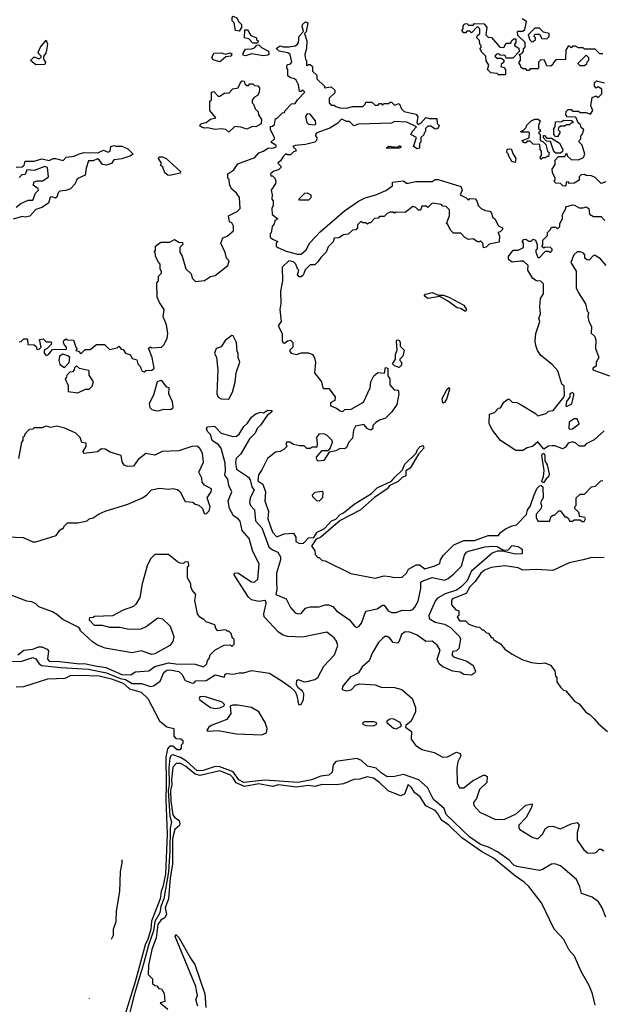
# Model space of a CAD drawing. Extents: x 2494106 to 2685573, y 758056 to 915185.
# Tile 144 of 256: x 2583179 to 2587042, y 797296 to 803826. Entities that reach past the tile are written whole.
import ezdxf

# ---------------------------------------------------------------- set-up
doc = ezdxf.new("R2010")
doc.units = 0

msp = doc.modelspace()

# ---------------------------------------------------------------- linework, layer by layer
at = {"layer": '0CON05XD'}
for points in [[(2584635, 803750), (2584610, 803755), (2584600, 803805), (2584588.3, 803818.3), (2584588.3, 803841.7), (2584595, 803850), (2584619.3, 803839.3), (2584630, 803815), (2584650, 803795), (2584650, 803775), (2584635, 803750)], [(2584625, 802870), (2584737, 802913), (2584765, 802942.5), (2584796.1, 802953.9), (2584825, 802974), (2584865, 802976.7), (2584882.5, 802985), (2584877.5, 802995), (2584843.3, 803015), (2584867.5, 803035), (2584867.5, 803045), (2584842.5, 803095), (2584841.7, 803118.3), (2584855, 803120), (2584868.3, 803131.7), (2584875, 803170), (2584885, 803170), (2584921.7, 803208.3), (2584935, 803210), (2584940, 803225), (2584981.7, 803268.3), (2585005, 803270), (2585020, 803295), (2585070, 803345), (2585055, 803360), (2585045, 803350), (2585035, 803350), (2585027.5, 803395), (2585012.5, 803425), (2585000, 803435), (2584975, 803440), (2584957.5, 803455), (2584956.7, 803495), (2584950, 803505), (2584953, 803527), (2584975, 803532.5), (2584982.5, 803545), (2584972.5, 803595), (2584955.8, 803605.8), (2584898.3, 803618.3), (2584880, 803635), (2584905, 803653.3), (2584926.4, 803646.4), (2584965, 803646.2), (2585005, 803653.8), (2585020, 803665), (2585027.5, 803675), (2585032.3, 803717.7), (2585061.7, 803748.3), (2585051.7, 803781.7), (2585053.8, 803795), (2585075, 803812.5), (2585090, 803805), (2585077.5, 803745), (2585067.5, 803735), (2585082.5, 803685), (2585080, 803635), (2585070, 803595), (2585073, 803563), (2585080, 803555), (2585080, 803525), (2585085, 803520), (2585095, 803530), (2585105, 803530), (2585120, 803515), (2585120, 803485), (2585148.3, 803458.3), (2585150, 803435), (2585200, 803385), (2585200, 803375), (2585245, 803380), (2585268.3, 803358.3), (2585268.3, 803341.7), (2585230, 803305), (2585230, 803275), (2585245, 803260), (2585265, 803260), (2585275, 803250), (2585301.7, 803241.7), (2585345, 803240), (2585385, 803250), (2585455, 803250), (2585470, 803265), (2585475, 803280), (2585515, 803280), (2585535, 803260), (2585555, 803260), (2585565, 803270), (2585575, 803270), (2585585, 803260), (2585595, 803270), (2585625, 803270), (2585635, 803280), (2585645, 803280), (2585665, 803260), (2585695, 803270), (2585710, 803235), (2585728.3, 803218.3), (2585805, 803200), (2585820, 803185), (2585812.5, 803142.5), (2585821.7, 803131.7), (2585839.3, 803140.7), (2585872.5, 803177.5), (2585895, 803170), (2585945, 803170), (2585948.3, 803138.3), (2585960, 803125), (2585957, 803113), (2585948.3, 803101.7), (2585935, 803100), (2585905, 803120), (2585885, 803120), (2585870, 803105), (2585870, 803085), (2585860, 803075), (2585858.3, 803061.7), (2585840, 803045), (2585840, 803015), (2585830, 803005), (2585830, 802975), (2585815, 802970), (2585790, 802985), (2585810, 803045), (2585772.5, 803065), (2585785, 803090), (2585810, 803115), (2585747, 803147), (2585665, 803150), (2585645, 803140), (2585425, 803132.5), (2585395, 803122.5), (2585365, 803150), (2585345, 803150), (2585315, 803167.5), (2585310, 803165), (2585289.3, 803140.7), (2585235, 803107.5), (2585150, 803075), (2585140, 803065), (2585140, 803055), (2585150, 803045), (2585147.5, 803025), (2585135.9, 803014.1), (2585075, 802998), (2585005, 802992.5), (2584990, 802985), (2585010, 802965), (2585010, 802955), (2584995, 802950), (2584975, 802930), (2584955, 802930), (2584943, 802937), (2584925, 802920), (2584909.3, 802890.7), (2584890, 802875), (2584910, 802855), (2584910, 802845), (2584895, 802830), (2584865, 802822.5), (2584842.5, 802805), (2584845, 802790), (2584855, 802790), (2584870, 802775), (2584876.7, 802755), (2584875, 802740), (2584846.7, 802695), (2584852.5, 802665), (2584850, 802635), (2584860, 802625), (2584860, 802595), (2584850, 802575), (2584853.3, 802533.3), (2584890, 802505), (2584870, 802495), (2584867, 802473), (2584852.5, 802455), (2584847, 802413), (2584840, 802405), (2584840, 802385), (2584855, 802370), (2584890, 802355), (2584880, 802345), (2584880, 802325), (2584890, 802315), (2584945, 802291.2), (2585021.7, 802271.7), (2585045, 802271.2), (2585079.3, 802300.7), (2585103.6, 802346.4), (2585170.8, 802419.2), (2585331.7, 802558.3), (2585425, 802622.5), (2585470, 802645), (2585540, 802665), (2585606, 802694), (2585650, 802725), (2585651.7, 802748.3), (2585725, 802757.5), (2585743, 802743), (2585755, 802742.5), (2585805, 802753.3), (2585915, 802753.3), (2585933.6, 802766.4), (2585953, 802767), (2586105, 802720), (2586112.5, 802695), (2586100, 802665), (2586140, 802645), (2586155, 802630), (2586165, 802640), (2586198.3, 802638.3), (2586210, 802625), (2586220, 802595), (2586240, 802575), (2586265, 802560), (2586297, 802557), (2586305, 802550), (2586317.5, 802515), (2586330, 802505), (2586355, 802460), (2586380, 802445), (2586380, 802435), (2586365, 802420), (2586350, 802415), (2586360, 802395), (2586359.3, 802350.7), (2586293, 802337), (2586271.7, 802318.3), (2586253.6, 802313.6), (2586250, 802345), (2586235, 802360), (2586227.5, 802352.5), (2586215, 802352.5), (2586185, 802372.5), (2586155, 802367.5), (2586130.7, 802380.7), (2586105, 802410), (2586055, 802410), (2586035, 802430), (2586018.3, 802468.3), (2586010, 802475), (2586030, 802525), (2586030, 802565), (2586007, 802587), (2585985, 802590), (2585975, 802600), (2585915, 802610), (2585885, 802580), (2585875, 802590), (2585845, 802590), (2585837.5, 802562.5), (2585823, 802563), (2585805, 802580), (2585785, 802587.5), (2585735, 802547.5), (2585675, 802550), (2585665, 802542.5), (2585655, 802550), (2585635, 802550), (2585615, 802540), (2585595, 802520), (2585565, 802520), (2585555, 802510), (2585531.7, 802508.3), (2585505, 802480), (2585495, 802480), (2585485, 802470), (2585475, 802480), (2585455, 802480), (2585441.7, 802488.3), (2585420, 802465), (2585420, 802445), (2585407, 802433), (2585385, 802430), (2585357, 802403), (2585325, 802400), (2585295, 802380), (2585263.6, 802376.4), (2585257, 802353), (2585225, 802320), (2585210, 802285), (2585175, 802250), (2585155, 802220), (2585135, 802200), (2585105, 802200), (2585091.7, 802188.3), (2585071.7, 802168.3), (2585058.3, 802131.7), (2585045, 802120), (2585031.7, 802121.7), (2585020, 802135), (2585030, 802165), (2585020, 802175), (2585010, 802205), (2584995, 802220), (2584963, 802227), (2584920, 802185), (2584922.5, 802095), (2584907.5, 802025), (2584910, 801945), (2584903.3, 801905), (2584912.5, 801825), (2584893.8, 801796.2), (2584918.8, 801745), (2584918.8, 801695), (2584925, 801682.5), (2584935, 801680), (2584955, 801697.5), (2584975, 801700), (2584990, 801685), (2584990, 801655), (2584970, 801635), (2584970, 801625), (2584980, 801615), (2585015, 801606.7), (2585045, 801616.7), (2585095, 801617.5), (2585120, 801605), (2585133.3, 801583.3), (2585141.2, 801555), (2585133.9, 801483.9), (2585180, 801425), (2585190, 801385), (2585195, 801380), (2585229.3, 801379.3), (2585270, 801325), (2585268.3, 801301.7), (2585240, 801285), (2585238.8, 801265), (2585280.7, 801250.7), (2585305, 801231.2), (2585321.7, 801228.3), (2585335, 801240), (2585377, 801243), (2585459.3, 801290.7), (2585502.5, 801385), (2585507.5, 801425), (2585527.5, 801465), (2585553, 801487), (2585597.5, 801482.5), (2585605, 801520), (2585620, 801515), (2585620, 801465), (2585632.5, 801445), (2585633.3, 801405), (2585661.7, 801371.7), (2585688.3, 801368.3), (2585692.5, 801345), (2585680, 801275), (2585647.5, 801225), (2585605, 801182.5), (2585565, 801170), (2585540, 801155), (2585520, 801135), (2585520, 801115), (2585507, 801103), (2585485, 801112.5), (2585461.7, 801141.7), (2585405, 801130), (2585393.3, 801103.3), (2585385, 801050), (2585362.5, 801025), (2585345, 800990), (2585335, 800980), (2585305, 800982.5), (2585275, 800967.5), (2585231.7, 800958.3), (2585195, 800902.5), (2585158.3, 800898.3), (2585148.3, 800908.3), (2585147.5, 800925), (2585185, 800970), (2585221.7, 800968.3), (2585238.3, 800981.7), (2585252.5, 801025), (2585250, 801035), (2585215, 801070), (2585195, 801078.8), (2585163.3, 801076.7), (2585147.5, 801055), (2585152.5, 801015), (2585148.3, 800991.7), (2585118.3, 800991.7), (2585105, 800982.5), (2585082.5, 800982.5), (2585065, 801000), (2585035, 801000), (2584995, 801010), (2584970, 801025), (2584950, 801025), (2584942.5, 801015), (2584950, 800995), (2584930, 800975), (2584905, 800962.5), (2584875, 800957.5), (2584822.5, 800915), (2584785, 800840), (2584762.3, 800807.7), (2584757.6, 800767.6), (2584790, 800745), (2584809.2, 800695), (2584803.9, 800636.1), (2584828.8, 800565), (2584824, 800515), (2584855, 800427.5), (2584885, 800397.5), (2584933.6, 800416.4), (2584995, 800420), (2585010, 800395), (2585010, 800365), (2585035, 800352.5), (2585060, 800355), (2585095, 800390), (2585128.3, 800391.7), (2585152.4, 800427.6), (2585199.2, 800450.8), (2585247.4, 800502.6), (2585275.4, 800514.6), (2585304.3, 800545.7), (2585326.2, 800555), (2585396.4, 800613.6), (2585512.5, 800685), (2585549.2, 800720.8), (2585643.6, 800766.4), (2585666.8, 800793.2), (2585718.3, 800841.7), (2585732.5, 800877.5), (2585808.8, 800951.2), (2585816.2, 800975), (2585835, 800996.2), (2585855, 801002.5), (2585858, 800985), (2585822.5, 800945), (2585767.5, 800852.5), (2585740, 800835), (2585739.3, 800800.7), (2585715, 800790), (2585687.5, 800762.5), (2585633.3, 800736.7), (2585616, 800714), (2585531.7, 800658.3), (2585435.8, 800574.2), (2585304.5, 800505.5), (2585176.1, 800393.9), (2585142, 800378), (2585114.3, 800335.7), (2585137, 800307), (2585138.3, 800278.3), (2585155, 800260), (2585165, 800260), (2585185, 800240), (2585205, 800237.5), (2585375, 800152.5), (2585535, 800122.5), (2585595, 800137.5), (2585633, 800133)], [(2586395, 803460), (2586355, 803460), (2586345, 803470), (2586303, 803473), (2586280, 803495), (2586290, 803525), (2586273, 803553), (2586270, 803585), (2586240, 803615), (2586240, 803625), (2586230, 803635), (2586240, 803645), (2586240, 803655), (2586230, 803665), (2586228.3, 803688.3), (2586210, 803705), (2586211.7, 803718.3), (2586230, 803735), (2586230, 803765), (2586215, 803780), (2586175, 803740), (2586165, 803750), (2586145, 803750), (2586135, 803740), (2586125, 803740), (2586110, 803755), (2586120, 803765), (2586120, 803785), (2586131.7, 803798.3), (2586145, 803800), (2586155, 803790), (2586185, 803790), (2586195, 803800), (2586258.3, 803798.3), (2586277.5, 803775), (2586270, 803725), (2586285, 803710), (2586308.3, 803708.3), (2586363, 803643), (2586388.3, 803641.7), (2586405, 803670), (2586435, 803670), (2586440, 803685), (2586455, 803700), (2586468.3, 803698.3), (2586470, 803675), (2586460, 803665), (2586460, 803655), (2586488.3, 803638.3), (2586490, 803615), (2586448.3, 803571.7), (2586405, 803570), (2586398.3, 803588.3), (2586365, 803590), (2586355, 803600), (2586341.7, 803598.3), (2586330, 803585), (2586345, 803570), (2586375, 803570), (2586388.3, 803558.3), (2586390, 803545), (2586371.7, 803528.3), (2586370, 803515), (2586388.3, 803508.3), (2586400, 803495), (2586400, 803465), (2586395, 803460)], [(2587045, 803600), (2587025, 803600), (2586995, 803630), (2586925, 803630), (2586915, 803640), (2586885, 803640), (2586865, 803650), (2586845, 803650), (2586835, 803640), (2586825, 803650), (2586815, 803650), (2586800, 803625), (2586798.3, 803561.7), (2586735, 803560), (2586718.3, 803541.7), (2586715, 803530), (2586701.7, 803518.3), (2586675, 803520), (2586658.3, 803558.3), (2586635, 803560), (2586620, 803545), (2586620, 803505), (2586615, 803500), (2586565, 803500), (2586555, 803490), (2586545, 803490), (2586535, 803500), (2586515, 803500), (2586501.7, 803511.7), (2586500, 803525), (2586490, 803535), (2586490, 803545), (2586500, 803555), (2586500, 803585), (2586490, 803595), (2586508.3, 803601.7), (2586520, 803615), (2586520, 803635), (2586530, 803645), (2586530, 803675), (2586481.7, 803721.7), (2586480, 803745), (2586485, 803750), (2586515, 803750), (2586528.3, 803761.7), (2586540, 803815), (2586511.7, 803831.7)], [(2584755, 803670), (2584725, 803670), (2584698.3, 803698.3), (2584670, 803705), (2584671.7, 803758.3), (2584688.3, 803758.3), (2584711.7, 803721.7), (2584750, 803705), (2584750, 803695), (2584760, 803685), (2584755, 803670)], [(2586575, 803680), (2586585, 803682.5), (2586600, 803695), (2586600, 803705), (2586590, 803715), (2586595, 803730), (2586625, 803730), (2586641.7, 803701.7), (2586675, 803700), (2586690, 803715), (2586690, 803735), (2586653, 803743), (2586625, 803770), (2586595, 803770), (2586550, 803725), (2586561.7, 803691.7), (2586575, 803680)], [(2583285, 803527.5), (2583250, 803555), (2583275, 803580), (2583305, 803567.5), (2583320, 803575), (2583320, 803585), (2583300, 803605), (2583302.5, 803615), (2583317.5, 803645), (2583355, 803690), (2583362.5, 803665), (2583356.7, 803625), (2583352.5, 803605), (2583337.5, 803585), (2583337.5, 803565), (2583350, 803545), (2583345, 803530), (2583285, 803527.5)], [(2584795, 803586.2), (2584715, 803600), (2584675, 803587.5), (2584661.7, 803591.7), (2584660, 803605), (2584675, 803630), (2584715, 803632.5), (2584735, 803640), (2584751.7, 803658.3), (2584765, 803660), (2584781.2, 803641.2), (2584828.3, 803618.3), (2584830, 803595), (2584825, 803590), (2584795, 803586.2)], [(2584505, 803547.5), (2584460.7, 803560.7), (2584453.3, 803575), (2584466.2, 803603.8), (2584515, 803606.2), (2584545, 803597.5), (2584575, 803607.5), (2584585, 803600), (2584580, 803585), (2584545, 803580), (2584515, 803552.5), (2584505, 803547.5)], [(2586925, 803520), (2586895, 803520), (2586880, 803535), (2586935, 803590), (2586950, 803575), (2586950, 803555), (2586940, 803545), (2586938.3, 803531.7), (2586925, 803520)], [(2584565, 803080), (2584545, 803097.5), (2584515, 803102.5), (2584475, 803097.5), (2584425, 803110), (2584405, 803107.5), (2584383.3, 803113.3), (2584370, 803125), (2584385, 803137.5), (2584416.2, 803143.8), (2584445, 803167.5), (2584480, 803175), (2584440, 803225), (2584440, 803285), (2584450, 803295), (2584450, 803345), (2584465, 803350), (2584495, 803320), (2584505, 803320), (2584538.3, 803341.7), (2584565, 803340), (2584593, 803367), (2584626.4, 803373.6), (2584640, 803405), (2584655, 803420), (2584668.3, 803418.3), (2584671.7, 803401.7), (2584685, 803390), (2584695, 803390), (2584705, 803400), (2584725, 803400), (2584735, 803390), (2584757, 803387), (2584770, 803375), (2584767, 803343), (2584756.4, 803323.6), (2584735, 803312.5), (2584720, 803295), (2584720, 803275), (2584730, 803265), (2584740, 803235), (2584760, 803215), (2584762.5, 803195), (2584782.5, 803165), (2584780, 803135), (2584745, 803116.7), (2584722.5, 803117.5), (2584685, 803100), (2584645, 803113.3), (2584605, 803117.5), (2584565, 803080)], [(2587065, 802750), (2587035, 802740), (2586995, 802780), (2586971.7, 802791.7), (2586935, 802792.5), (2586925, 802800), (2586901.7, 802798.3), (2586890, 802785), (2586888.3, 802761.7), (2586855, 802742.5), (2586825, 802740), (2586815, 802750), (2586801.7, 802748.3), (2586800, 802725), (2586795, 802722.5), (2586780, 802725), (2586765, 802740), (2586735, 802742.5), (2586720, 802755), (2586730, 802765), (2586730, 802775), (2586713, 802813), (2586710, 802835), (2586730, 802865), (2586730, 802895), (2586751.7, 802918.3), (2586795, 802920), (2586805, 802940), (2586811.7, 802921.7), (2586835, 802900), (2586885, 802897.5), (2586918.3, 802911.7), (2586927.5, 802935), (2586910, 802995), (2586890, 803015), (2586890, 803025), (2586900, 803035), (2586900, 803055), (2586910, 803065), (2586920, 803095), (2586901.7, 803111.7), (2586898.3, 803128.3), (2586881.7, 803141.7), (2586870, 803175), (2586865, 803180), (2586811.7, 803181.7), (2586800, 803195), (2586801.7, 803218.3), (2586815, 803230), (2586835, 803230), (2586845, 803220), (2586885, 803220), (2586895, 803210), (2586935, 803210), (2586965, 803200), (2586980, 803225), (2586967.5, 803255), (2586975, 803310), (2586995, 803320), (2587005, 803320), (2587015, 803310), (2587040, 803335), (2587040, 803365), (2587015, 803380), (2587001.7, 803371.7), (2586990, 803385), (2586991.7, 803408.3), (2587005, 803420), (2587057, 803407)], [(2585135, 803130), (2585142.5, 803135), (2585140, 803155), (2585105, 803200), (2585085, 803202.5), (2585073.8, 803185), (2585082.5, 803145), (2585094, 803134), (2585135, 803130)], [(2586635, 802900), (2586630, 802915), (2586640, 802925), (2586640, 802955), (2586630, 802965), (2586628.3, 802998.3), (2586585, 803000), (2586565, 803020), (2586545, 803020), (2586535, 803010), (2586525, 803010), (2586510, 803025), (2586558.3, 803041.7), (2586560, 803075), (2586555, 803080), (2586505, 803080), (2586500, 803085), (2586518.3, 803091.7), (2586538.3, 803111.7), (2586540, 803125), (2586570, 803155), (2586595, 803167.5), (2586617, 803167), (2586630, 803155), (2586620, 803125), (2586620, 803105), (2586630, 803095), (2586630, 803085), (2586620, 803075), (2586630, 803065), (2586630, 803025), (2586648.3, 803018.3), (2586668.3, 802998.3), (2586680, 802955), (2586690, 802945), (2586685, 802920), (2586675, 802920), (2586665, 802910), (2586645, 802910), (2586635, 802900)], [(2586745, 803050), (2586731.7, 803051.7), (2586720, 803065), (2586720, 803105), (2586730, 803115), (2586731.7, 803148.3), (2586775, 803150), (2586785, 803160), (2586838.3, 803158.3), (2586848.3, 803141.7), (2586835, 803140), (2586825, 803130), (2586805, 803130), (2586795, 803120), (2586765, 803120), (2586751.7, 803108.3), (2586750, 803095), (2586760, 803085), (2586760, 803075), (2586745, 803050)], [(2586765, 802940), (2586735, 802940), (2586721.7, 802951.7), (2586698.3, 803018.3), (2586671.7, 803021.7), (2586651.7, 803041.7), (2586651.7, 803058.3), (2586658.3, 803058.3), (2586675, 803040), (2586705, 803040), (2586758.3, 803008.3), (2586780, 802965), (2586778.3, 802951.7), (2586765, 802940)], [(2583155, 802847.5), (2583195, 802850), (2583208.3, 802861.7), (2583215, 802887.5), (2583275, 802887.5), (2583325, 802904), (2583375, 802892.5), (2583400, 802905), (2583415.8, 802905.8), (2583467.5, 802892.5), (2583487.5, 802915), (2583539.3, 802920.7), (2583574, 802936), (2583606.1, 802946.1), (2583697.7, 802942.3), (2583735, 802960), (2583765, 802946.7), (2583778.8, 802955), (2583782.5, 802985), (2583805, 802992.5), (2583817, 802987), (2583855, 802986.7), (2583895, 802970), (2583930, 802935), (2583909.5, 802920.5), (2583855, 802903.3), (2583803, 802897), (2583787.3, 802872.7), (2583755, 802862), (2583727.5, 802865), (2583706.4, 802896.4), (2583695, 802902.5), (2583665, 802890), (2583635, 802890), (2583618.3, 802841.7), (2583613.3, 802795), (2583560, 802770), (2583543.8, 802735), (2583515, 802704), (2583485, 802693.8), (2583445, 802690), (2583433, 802677), (2583425, 802650), (2583415, 802642.5), (2583391.7, 802651.7), (2583380, 802650), (2583369.5, 802610.5), (2583325, 802581.2), (2583285, 802567.5), (2583246.1, 802523.9), (2583215, 802516.7), (2583195, 802520), (2583135, 802502.5)], [(2585695, 802973.3), (2585610, 802975), (2585625, 802987.5), (2585685, 802980), (2585695, 802990), (2585705, 802990), (2585708.3, 802981.7), (2585695, 802973.3)], [(2586465, 802880), (2586442.5, 802885), (2586420, 802925), (2586420, 802935), (2586410, 802945), (2586411.7, 802968.3), (2586435, 802970), (2586440, 802965), (2586448.3, 802938.3), (2586470, 802905), (2586465, 802880)], [(2583175, 801690), (2583188.3, 801691.7), (2583205, 801710), (2583225, 801710), (2583230, 801705), (2583231.7, 801671.7), (2583275, 801670), (2583288.3, 801658.3), (2583295, 801640), (2583308.3, 801641.7), (2583320, 801655), (2583310, 801705), (2583335, 801710), (2583355, 801690), (2583385, 801690), (2583390, 801685), (2583388.3, 801671.7), (2583360, 801645), (2583340, 801635), (2583340, 801615), (2583355, 801600), (2583370, 801605), (2583395, 801640), (2583488.3, 801641.7), (2583490, 801655), (2583473, 801673), (2583470, 801685), (2583471.7, 801698.3), (2583485, 801710), (2583495, 801702.5), (2583535, 801700), (2583550, 801655), (2583560, 801645), (2583551.7, 801631.7), (2583568.3, 801628.3), (2583585, 801610), (2583611.7, 801638.3), (2583645, 801640), (2583688.3, 801671.7), (2583741.7, 801671.7), (2583775, 801640), (2583825, 801650), (2583835, 801660), (2583851.7, 801641.7), (2583865, 801640), (2583880, 801615), (2583913, 801603), (2583925, 801580), (2583955, 801570), (2583963, 801543), (2583980, 801525), (2583983, 801513), (2583990, 801495), (2584005, 801490), (2584015, 801500), (2584055, 801502.5), (2584070, 801515), (2584057, 801587), (2584033, 801647), (2584045, 801657.5), (2584055, 801650), (2584120, 801655), (2584137, 801673), (2584155.9, 801714.1), (2584160, 801745), (2584151.7, 801801.7), (2584130, 801855), (2584137.5, 801905), (2584105, 801950), (2584090, 801985), (2584088.3, 802081.7), (2584100, 802095), (2584100, 802125), (2584120, 802145), (2584120, 802155), (2584110, 802175), (2584110, 802205), (2584098.3, 802218.3), (2584080, 802255), (2584080, 802275), (2584070, 802285), (2584080, 802295), (2584080, 802325), (2584115, 802350), (2584175, 802350), (2584205, 802367.5), (2584235, 802350), (2584258.3, 802348.3), (2584260, 802335), (2584240, 802315), (2584240, 802285), (2584257, 802257), (2584280, 802175), (2584315, 802140), (2584323, 802113), (2584345, 802090), (2584405, 802097.5), (2584445, 802122.5), (2584475, 802130), (2584560, 802195), (2584567, 802227), (2584550, 802245), (2584541.7, 802281.7), (2584512.5, 802345), (2584525, 802380), (2584555, 802390), (2584597.5, 802425), (2584597, 802457), (2584585, 802480), (2584570, 802485), (2584562.5, 802525), (2584620, 802555), (2584640, 802575), (2584637, 802647), (2584616.4, 802676.4), (2584582.5, 802705), (2584570, 802735), (2584567, 802767), (2584560, 802775), (2584560, 802805), (2584599.3, 802830.7), (2584625, 802870)], [(2584175, 802792.5), (2584160, 802795), (2584141.7, 802811.7), (2584128.3, 802848.3), (2584111.7, 802861.7), (2584120, 802875), (2584100, 802905), (2584103, 802917), (2584125, 802916.7), (2584150, 802905), (2584245, 802820), (2584241.7, 802808.3), (2584175, 802792.5)], [(2583155, 802583.3), (2583185, 802606.7), (2583235, 802630), (2583265, 802630), (2583282.5, 802675), (2583302.5, 802695), (2583300, 802705), (2583268.3, 802728.3), (2583275, 802750), (2583295, 802757.5), (2583331.7, 802758.3), (2583370, 802785), (2583362.5, 802845), (2583345, 802853.3), (2583275, 802826.7), (2583225, 802830), (2583215, 802800), (2583193.3, 802796.7), (2583175, 802778.8)], [(2585095, 802630), (2585035, 802630), (2585030, 802635), (2585070, 802675), (2585085, 802677.5), (2585110, 802665), (2585110, 802645), (2585095, 802630)], [(2587055, 801100), (2586989.3, 801040.7), (2586935, 801012.5), (2586921.7, 800998.3), (2586888.3, 800998.3), (2586865, 801020), (2586845, 801026.7), (2586815, 801017.5), (2586799.3, 800990.7), (2586779.3, 800980.7), (2586729.3, 800999.3), (2586709.3, 800999.3), (2586685, 800997.5), (2586655, 800977.5), (2586615, 801026.2), (2586580, 800995), (2586545, 800986), (2586515, 800970), (2586468.3, 800968.3), (2586367.5, 801035), (2586313.3, 801105), (2586291.2, 801145), (2586295, 801210), (2586328.3, 801221.7), (2586355, 801250), (2586368.3, 801251.7), (2586390, 801290), (2586415, 801310), (2586425, 801310), (2586445, 801290), (2586475, 801287.5), (2586505, 801272.5), (2586600, 801215), (2586615, 801200), (2586670, 801215), (2586685, 801230), (2586717.5, 801235), (2586787.1, 801322.9), (2586790.8, 801335), (2586790, 801395), (2586775, 801410), (2586747, 801497), (2586709.3, 801539.3), (2586635, 801600), (2586613.3, 801633.3), (2586602.5, 801665), (2586597.5, 801695), (2586602.5, 801745), (2586627.5, 801825), (2586622.5, 801845), (2586632.5, 801875), (2586627.5, 801925), (2586633, 801977), (2586651.7, 802008.3), (2586652.5, 802075), (2586635, 802092.5), (2586605, 802093.3), (2586580.7, 802110.7), (2586547.5, 802165), (2586550, 802195), (2586520, 802225), (2586500, 802225), (2586445, 802217.5), (2586420, 802235), (2586420, 802255), (2586451.7, 802298.3), (2586485, 802297.5), (2586520, 802315), (2586520, 802345), (2586510, 802355), (2586521.7, 802368.3), (2586535, 802370), (2586555, 802357.5), (2586571.7, 802358.3), (2586585, 802370), (2586600, 802365), (2586610, 802335), (2586610, 802305), (2586602.5, 802297.5), (2586602.5, 802285), (2586615, 802250), (2586625, 802250), (2586665, 802290), (2586685, 802290), (2586698.3, 802281.7), (2586710, 802295), (2586710, 802305), (2586700, 802315), (2586662.5, 802317.5), (2586655, 802310), (2586641.7, 802321.7), (2586647.5, 802332.5), (2586647.5, 802365), (2586680, 802395), (2586680, 802415), (2586700, 802435), (2586705, 802450), (2586735, 802450), (2586745, 802440), (2586760, 802455), (2586760, 802475), (2586777.5, 802505), (2586777.5, 802535), (2586800, 802575), (2586800, 802585), (2586845, 802597.5), (2586857, 802597), (2586888.3, 802578.3), (2586915, 802577.5), (2586935.9, 802585.9), (2586952.5, 802575), (2586957, 802537), (2586985, 802520), (2587035, 802520), (2587060, 802495)], [(2587067.5, 802195), (2587031.2, 802241.2), (2586995, 802262.5), (2586985, 802262.5), (2586955, 802232.5), (2586943, 802233), (2586927.5, 802245), (2586927, 802267), (2586918.3, 802278.3), (2586895, 802287.5), (2586875, 802287.5), (2586853.8, 802266.2), (2586833.3, 802215), (2586869.3, 802159.3), (2586868.3, 802048.3), (2586883.9, 802013.9), (2586931.7, 801941.7), (2586943, 801893), (2586950, 801885), (2586947.5, 801855), (2586953.6, 801823.6), (2586971.7, 801791.7), (2586968.3, 801748.3), (2586992.5, 801725), (2586999.3, 801700.7), (2586997.5, 801645), (2587020, 801585), (2587002.5, 801555), (2587001.7, 801528.3), (2586980, 801515), (2586980, 801505), (2587090, 801465)], [(2586135, 801890), (2586101.7, 801911.7), (2586080, 801915), (2586015, 801962.5), (2585965, 801990), (2585885, 801977.5), (2585860, 801995), (2585870, 802005), (2585915, 802018), (2585955, 802000), (2585989.3, 801999.3), (2586025, 801986.7), (2586125, 801932.5), (2586142.5, 801905), (2586135, 801890)], [(2584565, 801310), (2584590, 801355), (2584608.3, 801421.7), (2584613.3, 801485), (2584637.5, 801555), (2584627, 801587), (2584626.7, 801615), (2584620, 801625), (2584616.7, 801685), (2584595, 801730), (2584585, 801732.5), (2584540.7, 801699.3), (2584515, 801657.5), (2584482.5, 801645), (2584471.2, 801615), (2584483.3, 801585), (2584493.3, 801505), (2584486.7, 801345), (2584495, 801322.5), (2584515, 801312.5), (2584565, 801310)], [(2585695, 801520), (2585665, 801530), (2585650, 801545), (2585670, 801575), (2585670, 801605), (2585682.5, 801635), (2585677.5, 801695), (2585685, 801702.5), (2585695, 801700), (2585702.5, 801685), (2585701.7, 801661.7), (2585727.5, 801635), (2585720, 801595), (2585700, 801575), (2585700, 801565), (2585710, 801555), (2585710, 801535), (2585695, 801520)], [(2583475, 801520), (2583507, 801553), (2583510, 801585), (2583497, 801597), (2583465, 801607.5), (2583442.5, 801595), (2583437.5, 801565), (2583445, 801540), (2583475, 801520)], [(2583565, 801352.5), (2583615, 801376.7), (2583640, 801375), (2583660, 801395), (2583667.5, 801425), (2583638.3, 801468.3), (2583640, 801495), (2583635, 801500), (2583575, 801512.5), (2583555, 801530), (2583541.7, 801518.3), (2583540, 801505), (2583528.3, 801491.7), (2583511.7, 801488.3), (2583491.7, 801468.3), (2583490, 801455), (2583480, 801445), (2583499.3, 801399.3), (2583500, 801360), (2583565, 801352.5)], [(2584085, 801231.1), (2584105, 801233.5), (2584135, 801242.9), (2584180, 801240), (2584196.2, 801255), (2584191.7, 801291.7), (2584167.5, 801345), (2584170, 801385), (2584155, 801390), (2584126.4, 801426.4), (2584115, 801432.5), (2584090, 801425), (2584066.7, 801335), (2584038.3, 801281.7), (2584042.5, 801255), (2584055, 801240.8), (2584085, 801231.1)], [(2585985, 801282.5), (2585980.8, 801315), (2586013.3, 801375), (2586027, 801387), (2586030, 801375), (2586012, 801315), (2585995, 801286.7), (2585985, 801282.5)], [(2586805, 801260), (2586841.2, 801278.8), (2586853.3, 801335), (2586853.3, 801345), (2586845, 801353.3), (2586826.7, 801345), (2586826.7, 801325), (2586806, 801295), (2586800, 801265), (2586805, 801260)], [(2583075, 799572), (2583185, 799569.8), (2583266.7, 799596.7), (2583285, 799587.5), (2583306.7, 799555), (2583325, 799542.6), (2583451.1, 799528.9), (2583635, 799518.2), (2583755, 799494.1), (2583845, 799457.3), (2583881.2, 799451.2), (2583924.8, 799424.8), (2583986.8, 799423.2), (2584045.9, 799404.1), (2584065, 799408), (2584111.1, 799438.9), (2584133.7, 799496.3), (2584155, 799511.6), (2584175, 799514.8), (2584235, 799504.2), (2584253.5, 799485), (2584275, 799444.6), (2584325, 799426.2), (2584335, 799427.5), (2584347.5, 799442.5), (2584415, 799444), (2584475, 799482.2), (2584533.6, 799466.4), (2584540.8, 799485), (2584550.4, 799489.6), (2584595, 799485.2), (2584634.5, 799495.5), (2584665, 799495.2), (2584715, 799510.3), (2584835, 799491.6), (2584925, 799435.8), (2584972.8, 799402.8), (2585005, 799371.1), (2585017.5, 799345), (2585027.6, 799287.6), (2585035, 799281.3), (2585045, 799287.1), (2585060.8, 799315), (2585062.5, 799355), (2585055, 799372.2), (2585025.9, 799395), (2585014.1, 799414.1), (2585015.6, 799444.4), (2585025, 799449.4), (2585065, 799435.3), (2585085, 799436.1), (2585135, 799450), (2585155, 799463.1), (2585195, 799538.6), (2585266.9, 799613.1), (2585287.5, 799675), (2585280, 799705), (2585265, 799727.6), (2585215, 799763.4), (2585055, 799731.5), (2584954.9, 799734.9), (2584925, 799744.2), (2584894.9, 799764.9), (2584799.8, 799865), (2584797.5, 799885), (2584813.8, 799955), (2584810.9, 799970.9), (2584804.4, 799974.4), (2584765, 799967.3), (2584715, 799978.9), (2584695, 799997.1), (2584671.7, 800035), (2584600, 800145), (2584602.5, 800155), (2584625, 800156.9), (2584715, 800097.3), (2584735, 800095.3), (2584756.8, 800115), (2584767.2, 800217.2), (2584725, 800300), (2584700.3, 800385), (2584655, 800439.4), (2584640.4, 800500.4), (2584627, 800517), (2584596.7, 800535), (2584570.9, 800585), (2584561.2, 800635), (2584585.6, 800695), (2584565, 800736.2), (2584558.7, 800778.7), (2584539.4, 800805), (2584544.5, 800835), (2584541.1, 800885), (2584513.9, 800983.9), (2584497.4, 801007.4), (2584454.4, 801035), (2584444.2, 801074.2), (2584423.8, 801095), (2584416.7, 801115), (2584425, 801126.7), (2584465, 801130), (2584475.7, 801125.7), (2584514.3, 801084.3), (2584592.1, 801062.1), (2584615.6, 801064.4), (2584633.2, 801076.8), (2584665, 801128.8), (2584689.4, 801150.6), (2584715, 801191.2), (2584745, 801213.3), (2584775, 801222.5), (2584795, 801220), (2584825, 801236.7), (2584850, 801235), (2584850, 801225), (2584818.8, 801201.2), (2584775, 801136.2), (2584754.1, 801115.9), (2584740, 801085), (2584703.3, 801046.7), (2584645, 800947.8), (2584614.7, 800915.3), (2584608.9, 800888.9), (2584615.7, 800845.7), (2584695, 800791.5), (2584706.9, 800775), (2584718.5, 800728.5), (2584733.8, 800705), (2584707.7, 800655), (2584702.1, 800625), (2584709.1, 800605), (2584736.4, 800575), (2584741.8, 800501.8), (2584785, 800455.6), (2584831.3, 800331.3), (2584855, 800311.3), (2584891.4, 800295), (2584907.5, 800265), (2584908.6, 800245), (2584881.7, 800155), (2584881.9, 800105), (2584882.9, 800047.1), (2584876.9, 800015), (2584945, 799986.2), (2584975, 799927.8), (2585005, 799893.6), (2585025, 799886.3), (2585045, 799889.2), (2585075, 799923.1), (2585105, 799932.5), (2585165, 799932.1), (2585205, 799945.7), (2585226.2, 799946.2), (2585255, 799933.7), (2585278.9, 799905), (2585365.4, 799845.4), (2585401, 799801), (2585415, 799795.3), (2585427.9, 799802.1), (2585445.8, 799825), (2585475, 799904.5), (2585550.3, 799919.7), (2585585, 799942.5), (2585595, 799943.3), (2585622, 799905), (2585645, 799893.7), (2585675, 799894.8), (2585715, 799909.6), (2585765, 799909), (2585785, 799914.4), (2585800, 799930), (2585820.2, 799969.8), (2585838.1, 800055), (2585839.6, 800095), (2585846.8, 800103.2), (2585915, 800127.9), (2585995, 800108.5), (2586020, 800120), (2586058.6, 800151.4), (2586108.9, 800201.1), (2586129.6, 800275), (2586142.5, 800295), (2586155, 800301.5), (2586265, 800330), (2586315, 800335.6), (2586345, 800331.5), (2586387.3, 800307.3), (2586419.1, 800310.9), (2586445, 800340), (2586485, 800332.5), (2586510, 800315), (2586510, 800285), (2586505, 800283.3), (2586465, 800280.8), (2586382.3, 800302.3), (2586345, 800300.4), (2586312.5, 800287.5), (2586173.3, 800166.7), (2586145.8, 800105), (2586105, 800063.4), (2586075, 800043.9), (2586001, 800019), (2585949.9, 799990.1), (2585935.5, 799975), (2585892.5, 799875), (2585894.1, 799854.1), (2585935, 799829.6), (2585995, 799817.4), (2586034.6, 799795), (2586096.4, 799736.4), (2586103.1, 799716.9)], [(2586825, 801110), (2586845, 801112.5), (2586890, 801145), (2586875, 801180), (2586855, 801180), (2586823, 801157), (2586820, 801115), (2586825, 801110)], [(2583095, 800397.5), (2583201.7, 800391.7), (2583265, 800362.5), (2583285, 800362.5), (2583420, 800405), (2583445, 800440), (2583455, 800450), (2583465, 800450), (2583475, 800470), (2583495, 800490), (2583565, 800490), (2583627, 800503), (2583640, 800515), (2583666.7, 800523.3), (2583705, 800550), (2583745, 800567.5), (2583895, 800612.5), (2583993.9, 800656.1), (2584022.5, 800675), (2584051.7, 800708.3), (2584105, 800720), (2584165, 800712.5), (2584195, 800716.7), (2584225, 800710), (2584242.5, 800695), (2584275, 800630), (2584327, 800627), (2584343, 800613), (2584367, 800607), (2584390, 800585), (2584401.7, 800551.7), (2584415, 800550), (2584435, 800570), (2584442.5, 800595), (2584422.5, 800655), (2584447.5, 800695), (2584450, 800715), (2584405, 800740), (2584388.3, 800758.3), (2584387.5, 800785), (2584367.5, 800825), (2584398.3, 800891.7), (2584391.7, 800951.7), (2584373, 800983), (2584355, 800997.5), (2584320, 800995), (2584235, 800967.1), (2584123, 800963), (2584075, 800937.5), (2584015, 800950), (2583965, 800910), (2583933.3, 800865), (2583892.7, 800862.7), (2583872.3, 800872.3), (2583857.5, 800895), (2583852.5, 800935), (2583778.3, 800958.3), (2583745, 800978.8), (2583720, 800980), (2583695, 800960), (2583605, 800950), (2583600, 800965), (2583620, 800995), (2583618.3, 801018.3), (2583591.7, 801021.7), (2583580, 801055), (2583550, 801085), (2583477, 801117), (2583425, 801130), (2583385, 801122.5), (2583355, 801130), (2583325, 801120), (2583275, 801120), (2583265, 801110), (2583241.7, 801108.3), (2583210, 801075), (2583210, 801065), (2583200, 801055), (2583200, 801035), (2583190, 801025), (2583170, 800915)], [(2586655, 800756.2), (2586645, 800756.7), (2586641.4, 800765), (2586653, 800797), (2586656.9, 800836.9), (2586641.2, 800935), (2586645, 800948), (2586655, 800951.2), (2586661.5, 800935), (2586661.4, 800901.4), (2586676.9, 800875), (2586689.4, 800815), (2586685.6, 800794.4), (2586669.2, 800780.8), (2586655, 800756.2)], [(2585633, 800133), (2585665, 800127.5), (2585715, 800130), (2585743.3, 800155), (2585758, 800182), (2585808.3, 800211.7), (2585830.8, 800210.8), (2585865, 800183.8), (2585932.5, 800205), (2585965, 800220), (2585970, 800245), (2585988.8, 800275), (2586057.5, 800342.5), (2586125, 800373.1), (2586195, 800372.1), (2586285.2, 800404.8), (2586353.9, 800406.1), (2586367.5, 800425), (2586400.6, 800449.4), (2586445, 800470), (2586474.1, 800475.9), (2586540, 800545), (2586545.7, 800575), (2586565, 800597.5), (2586590.6, 800675), (2586610.8, 800719.2), (2586625, 800735.8), (2586638, 800738), (2586648.3, 800728.3), (2586650, 800655), (2586632.5, 800625), (2586640, 800605), (2586636.7, 800585), (2586603.6, 800546.4), (2586603.3, 800525), (2586615, 800500), (2586695, 800500), (2586701.7, 800528.3), (2586715, 800540), (2586725, 800540), (2586755, 800570), (2586765, 800570), (2586795, 800530), (2586805, 800530), (2586818.3, 800518.3), (2586825, 800500), (2586845, 800500), (2586855, 800510), (2586895, 800510), (2586908.3, 800498.3), (2586921.7, 800498.3), (2586930, 800515), (2586927.5, 800525), (2586891.7, 800531.7), (2586890, 800555), (2586860, 800585), (2586860, 800595), (2586870, 800605), (2586870, 800655), (2586895, 800680), (2586925, 800680), (2586971.7, 800728.3), (2586998.3, 800731.7), (2587031.7, 800768.3), (2587045, 800770)], [(2585165, 800632.5), (2585150, 800635), (2585121.7, 800661.7), (2585120, 800675), (2585138.3, 800691.7), (2585185, 800700), (2585190, 800695), (2585187.5, 800655), (2585165, 800632.5)], [(2583915, 799481.8), (2583945, 799500.4), (2584035, 799507.7), (2584075, 799535.6), (2584165, 799560.5), (2584215, 799553.3), (2584341.2, 799551.2), (2584397.5, 799535), (2584420, 799555), (2584423, 799577), (2584435, 799590), (2584442.5, 799615), (2584473.9, 799646.1), (2584535, 799677.5), (2584575, 799680), (2584585, 799670), (2584600, 799685), (2584600, 799715), (2584590, 799725), (2584580, 799755), (2584565, 799770), (2584555, 799770), (2584545, 799780), (2584493, 799773), (2584478.3, 799788.3), (2584473, 799813), (2584415, 799832.5), (2584399.3, 799849.3), (2584373.6, 799863.6), (2584357.5, 799885), (2584340, 799975), (2584347.5, 800015), (2584323.3, 800043.3), (2584312.5, 800065), (2584312.5, 800085), (2584292.5, 800125), (2584292.5, 800197.5), (2584300, 800205), (2584298.3, 800228.3), (2584275, 800230), (2584265, 800220), (2584243, 800223), (2584225, 800230), (2584165, 800280), (2584075, 800280), (2584045, 800250), (2584023.3, 800205), (2583990, 800085), (2583976.2, 799995), (2583949.5, 799950.5), (2583932.5, 799935), (2583865, 799910), (2583795, 799872.5), (2583675, 799867.5), (2583665, 799862.5), (2583641.7, 799858.3), (2583640, 799845), (2583671.7, 799811.7), (2583725, 799810), (2583775, 799797.5), (2583843, 799797), (2583905, 799783.3), (2583985, 799787.5), (2584018.3, 799801.7), (2584095, 799860), (2584125, 799852.5), (2584176.7, 799805), (2584200, 799735), (2584195, 799702.5), (2584175, 799676.7), (2584075, 799620), (2584055, 799616.2), (2583985, 799640), (2583925, 799627.5), (2583745, 799657.5), (2583695, 799677.5), (2583660.7, 799700.7), (2583580, 799775), (2583580, 799785), (2583570, 799795), (2583465, 799847.5), (2583425, 799882.5), (2583395, 799900), (2583305, 799933.3), (2583285, 799952.5), (2583260, 799965), (2583225, 799970), (2583115, 800012.5)], [(2587055, 800260), (2586965, 800256.9), (2586915.6, 800244.4), (2586823.3, 800225), (2586715, 800173.8), (2586605, 800180), (2586516.4, 800176.4), (2586485, 800190), (2586395, 800203.3), (2586305, 800193.8), (2586261.2, 800175), (2586236, 800155), (2586198.9, 800101.1), (2586164.6, 800065), (2586139.8, 800020.2), (2586050, 799985), (2586042.5, 799975), (2586042.5, 799945), (2586071.7, 799911.7), (2586090, 799905), (2586090, 799875), (2586080, 799865), (2586095, 799840), (2586135, 799840), (2586158.3, 799818.3), (2586205, 799800), (2586228.3, 799798.3), (2586245, 799780), (2586255, 799780), (2586275, 799760), (2586288.3, 799758.3), (2586305, 799730), (2586315, 799730), (2586323.6, 799713.6), (2586366.4, 799686.4), (2586395, 799652.5), (2586445, 799617.5), (2586515, 799580), (2586573, 799563), (2586625, 799557.5), (2586661.7, 799561.7), (2586700, 799545), (2586727, 799507), (2586733, 799473), (2586740, 799465), (2586740, 799435), (2586765, 799400), (2586785, 799380), (2586800, 799375), (2586860, 799305), (2586889.3, 799289.3), (2586933.6, 799233.6), (2586959.3, 799219.3), (2586989.3, 799189.3), (2587017, 799157), (2587076.4, 799106.4)], [(2586103.1, 799716.9), (2586090.8, 799655), (2586075, 799639.4), (2586050.8, 799635), (2586044, 799614), (2586055, 799600.6), (2586145, 799571.9), (2586185, 799543.8), (2586201.2, 799505), (2586195, 799492.5), (2586175, 799480), (2586125, 799483.3), (2586099.1, 799499.1), (2586051.2, 799505), (2585985, 799534.7), (2585960, 799555), (2585946.4, 799585), (2585967.7, 799645), (2585948.1, 799678.1), (2585915, 799704.7), (2585872.7, 799702.7), (2585815.5, 799745.5), (2585765.1, 799765.1), (2585735, 799766.5), (2585710.4, 799749.6), (2585695.8, 799704.2), (2585685, 799692.2), (2585655, 799695.4), (2585632.8, 799725), (2585615, 799736.6), (2585600.6, 799735), (2585585, 799723.4), (2585558.3, 799695), (2585516.3, 799625), (2585496.7, 799573.3), (2585448.8, 799535), (2585425.4, 799494.6), (2585370.3, 799465), (2585319.1, 799405), (2585318.1, 799385), (2585345, 799375.9), (2585377.7, 799382.3), (2585406.5, 799413.5), (2585435, 799421.7), (2585535, 799415.5), (2585575, 799400.2), (2585665, 799398), (2585713.8, 799385), (2585781.3, 799325), (2585802.8, 799265), (2585802.5, 799235), (2585775.7, 799174.3), (2585740, 799145), (2585737.5, 799135), (2585776.7, 799105), (2585773.8, 799055), (2585804.2, 799014.2), (2585845, 798985.2), (2585926.4, 798966.4), (2585985, 798935.2), (2586015, 798938.1), (2586075, 798967.7), (2586099.3, 798959.3), (2586103.5, 798945), (2586084.8, 798905.2), (2586077.4, 798865), (2586079.7, 798765), (2586095, 798731.7), (2586125, 798732.3), (2586181.2, 798778.8), (2586255.5, 798815.5), (2586266.4, 798816.4), (2586277.8, 798807.8), (2586276.5, 798766.5), (2586229, 798721), (2586208.2, 798661.8), (2586187.2, 798635), (2586190.8, 798615), (2586229.9, 798569.9), (2586335, 798522.9), (2586395.4, 798524.6), (2586471.5, 798558.5), (2586535, 798617.3), (2586576.7, 798626.7), (2586576.2, 798605), (2586536.5, 798535), (2586488.1, 798485), (2586488.2, 798465), (2586494.8, 798454.8), (2586581.7, 798401.7), (2586615, 798393.7), (2586646.7, 798425), (2586665, 798461.5), (2586685, 798474.6), (2586715, 798477.3), (2586765, 798459.5), (2586835, 798493.4), (2586875, 798502), (2586888.4, 798485), (2586876.5, 798435), (2586875.3, 798385), (2586920, 798320), (2586945, 798301.9), (2586985, 798297.6), (2587003.1, 798305), (2587022.5, 798325), (2587035.8, 798325.8), (2587052.7, 798315)], [(2583165.3, 799614.7), (2583205.8, 799644.2), (2583265, 799651.9), (2583303.6, 799666.4), (2583325, 799666), (2583361.1, 799651.1), (2583370.6, 799640.6), (2583363.6, 799585), (2583375, 799572.2), (2583445, 799570.8), (2583575, 799554.3), (2583606.5, 799556.5), (2583680.5, 799540.5), (2583750.9, 799530.9), (2583855, 799483.3), (2583915, 799481.8)], [(2583155, 799401.8), (2583205, 799404.7), (2583365, 799454.7), (2583480.3, 799459.7), (2583515, 799477.6), (2583575, 799479.5), (2583706.2, 799473.8), (2583787.1, 799455), (2583865, 799426.9), (2583907.4, 799387.4), (2583985, 799365.3), (2584027.5, 799325), (2584105.7, 799175.7), (2584155, 799136.9), (2584200, 799125), (2584200, 799075), (2584215, 799060), (2584247, 799057), (2584260, 799045), (2584260, 799025), (2584250, 799015), (2584250, 798995), (2584240, 798985), (2584223.3, 798985), (2584195, 799008.8), (2584175, 799007.5), (2584158.6, 798991.4), (2584148.8, 798935), (2584149.9, 798760.1), (2584147.6, 798655), (2584156.6, 798425), (2584145, 798160), (2584128.5, 798075), (2584116.4, 798045), (2584111.1, 797995), (2584053.3, 797846.7), (2584049.3, 797795), (2584027.4, 797725), (2584012.4, 797697.6), (2583945, 797445.7), (2583876, 797225)], [(2584475, 799257.9), (2584505, 799263), (2584534.3, 799275), (2584537.1, 799285), (2584520.6, 799300.6), (2584405, 799337.8), (2584372.2, 799335), (2584368.2, 799325), (2584374.1, 799315), (2584444.7, 799265), (2584475, 799257.9)], [(2584785, 799084.3), (2584815, 799096.4), (2584819.3, 799125), (2584805.7, 799165.7), (2584764.5, 799235), (2584715, 799264.4), (2584625, 799280.2), (2584589.7, 799280.3), (2584575.4, 799274.6), (2584578.2, 799225), (2584551.3, 799185), (2584449.1, 799145), (2584432.2, 799135), (2584418.8, 799115), (2584427.6, 799107.6), (2584495, 799111.1), (2584615, 799091.1), (2584785, 799084.3)], [(2585525, 799144.2), (2585547.5, 799155), (2585543.8, 799165), (2585525, 799170), (2585465, 799168.8), (2585455.7, 799165), (2585451.9, 799155), (2585474.5, 799144.5), (2585525, 799144.2)], [(2585675, 799122.5), (2585709.7, 799140.3), (2585701.1, 799165), (2585655, 799188.6), (2585632.6, 799187.4), (2585613.5, 799175), (2585614.2, 799164.2), (2585658.5, 799128.5), (2585675, 799122.5)], [(2587065.3, 797874.7), (2587041.6, 797935), (2587016.5, 797975), (2586975, 798007.9), (2586905, 798031.8), (2586894.2, 798075), (2586871.9, 798125), (2586765, 798214.3), (2586728.1, 798228.1), (2586705, 798226.5), (2586645, 798189.5), (2586625, 798183.8), (2586475, 798209.8), (2586455, 798219.8), (2586425, 798251.1), (2586346.4, 798306.4), (2586287.8, 798337.8), (2586235, 798357.1), (2586164.9, 798404.9), (2586008, 798555), (2585992.6, 798595), (2585922.9, 798655), (2585884.1, 798735), (2585825.5, 798785.5), (2585725, 798819.3), (2585665, 798806.8), (2585615, 798805.6), (2585575, 798831.1), (2585542.9, 798862.9), (2585485.8, 798875), (2585445, 798914.2), (2585415, 798927), (2585275, 798906.2), (2585257.7, 798885), (2585251.4, 798835), (2585229.2, 798815), (2585175, 798808.9), (2585114.9, 798785.1), (2585025, 798767.7), (2584805, 798783), (2584665, 798767.7), (2584631.1, 798785), (2584595, 798837.3), (2584505, 798872.1), (2584475, 798872.8), (2584395, 798846.2), (2584355.7, 798844.3), (2584285, 798908.8), (2584245, 798933.3), (2584195, 798950.5), (2584183.9, 798946.1), (2584175, 798930.9), (2584167.9, 798865), (2584169.4, 798755), (2584162.2, 798715), (2584174.9, 798544.9), (2584184.6, 798505), (2584175.8, 798465), (2584175.3, 798314.7), (2584164.6, 798175), (2584135.1, 797995), (2584114.7, 797945), (2584107.1, 797902.9), (2584074.7, 797845), (2584066.7, 797783.3), (2584032.2, 797687.8), (2583998.7, 797565), (2583940.6, 797365), (2583907.5, 797235)], [(2586995, 797290), (2586976.7, 797365), (2586955, 797420), (2586903.3, 797513.3), (2586857.5, 797615), (2586822.5, 797655), (2586787.5, 797725), (2586723.3, 797795), (2586638.3, 797968.3), (2586555, 798077.5), (2586525, 798106.7), (2586465.9, 798145.9), (2586320, 798265), (2586240.7, 798310.7), (2586110.2, 798400.2), (2586025, 798484.7), (2585975, 798516.9), (2585950.4, 798565), (2585935, 798582.5), (2585871.7, 798611.7), (2585835, 798673.3), (2585798.3, 798698.3), (2585777.5, 798735), (2585755, 798753.3), (2585729.7, 798690.3), (2585705, 798678.9), (2585621.5, 798711.5), (2585565, 798767.3), (2585524, 798795), (2585484.1, 798805.9), (2585435, 798790), (2585395, 798787.5), (2585325, 798758.6), (2585277.7, 798752.3), (2585185, 798753.2), (2585135, 798739.7), (2585095, 798746.5), (2585015, 798736.2), (2584895, 798750.9), (2584855, 798740.2), (2584765, 798757.4), (2584669, 798741), (2584614.7, 798765), (2584595, 798798.9), (2584577.1, 798815), (2584505.3, 798844.7), (2584375, 798812.8), (2584342.7, 798822.7), (2584278.5, 798875), (2584245, 798893.8), (2584216.5, 798893.5), (2584195, 798869.4), (2584184.9, 798785), (2584187.6, 798752.4), (2584178.6, 798715), (2584181.9, 798645), (2584195, 798551.8), (2584205, 798537.3), (2584235.3, 798515.3), (2584241.6, 798495), (2584237.3, 798482.7), (2584206.9, 798455), (2584192.8, 798395), (2584191, 798225), (2584176.7, 798135), (2584166.5, 797995), (2584144, 797935), (2584153.1, 797895), (2584140, 797870), (2584114.4, 797855), (2584095.5, 797825), (2584082.7, 797737.3), (2584055, 797658.8), (2584033.5, 797555), (2584030, 797495), (2584060, 797465), (2584060, 797435), (2584075, 797420), (2584088.3, 797418.3), (2584101.7, 797401.7), (2584118.3, 797398.3), (2584137, 797367), (2584140, 797315), (2584110, 797305), (2584160, 797265)], [(2583786.3, 797727.8), (2583800.3, 797755), (2583799.7, 797795), (2583818.1, 797845), (2583821.4, 797915), (2583843.2, 798045), (2583846, 798174.6), (2583848.3, 798188.9), (2583858.4, 798235), (2583858.8, 798254.6)], [(2584360, 797285), (2584347.5, 797325), (2584356.7, 797355), (2584352.5, 797375), (2584347.5, 797415), (2584210, 797745), (2584215, 797760), (2584235, 797740), (2584311.7, 797601.7), (2584340.7, 797560.7), (2584406.7, 797365), (2584412.5, 797275)], [(2583641.8, 797335.2), (2583642.4, 797336.7)]]:
    msp.add_lwpolyline(points, dxfattribs=at)

doc.saveas('drawing.dxf')
